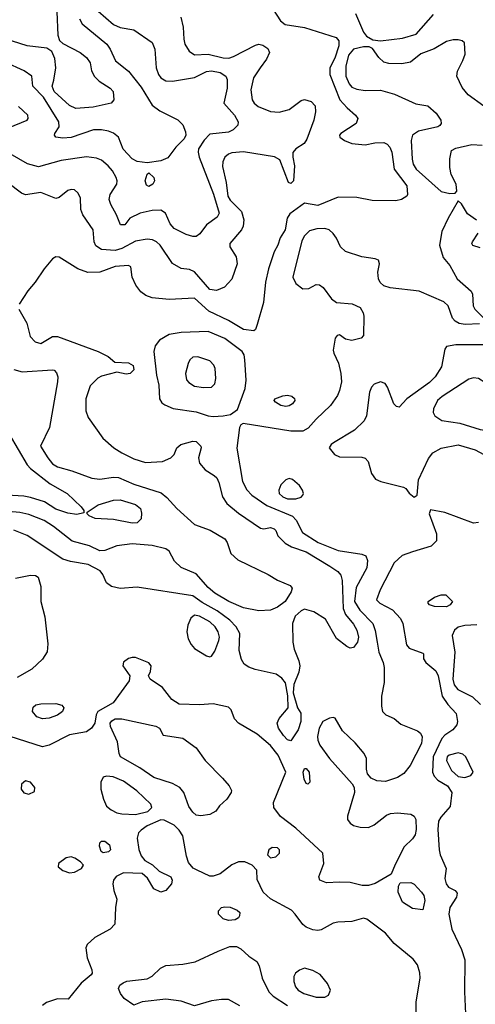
# Model space of a CAD drawing. Extents: x 1173029 to 1307123, y 522559 to 678521.
# Tile 84 of 256: x 1201161 to 1203856, y 563001 to 568829. Entities that reach past the tile are written whole.
import ezdxf

# ---------------------------------------------------------------- set-up
doc = ezdxf.new("R2010")
doc.units = 0

msp = doc.modelspace()

# ---------------------------------------------------------------- linework, layer by layer
at = {"layer": '0CON10XD'}
for points in [[(1201380, 568875), (1201386.9, 568736.9), (1201395.8, 568705.8), (1201415, 568688.8), (1201518, 568635), (1201556, 568605), (1201578, 568575), (1201585.9, 568525.9), (1201602.7, 568492.7), (1201630, 568465), (1201696.7, 568425), (1201713.3, 568405), (1201716.7, 568355), (1201702.5, 568335), (1201595, 568311.2), (1201493.6, 568303.6), (1201455, 568321.8), (1201363.6, 568405), (1201352.7, 568435), (1201361.7, 568471.7), (1201374.4, 568544.4), (1201369.1, 568599.1), (1201350.3, 568640.3), (1201320.9, 568660.9), (1201204.4, 568675.6), (1201075, 568715.4)], [(1201625, 568880.4), (1201715, 568801.2), (1201755, 568782.5), (1201835, 568770.4), (1201944.3, 568695), (1201959.4, 568655), (1201967.9, 568545), (1201981.1, 568505), (1201995, 568484.6), (1202025, 568466.9), (1202065, 568465.4), (1202195, 568486.8), (1202265, 568521.8), (1202295, 568526.8), (1202346, 568516), (1202380, 568495), (1202388.2, 568475), (1202388.2, 568425), (1202367.5, 568335), (1202431.8, 568265), (1202453.5, 568225), (1202450.6, 568205), (1202422.7, 568177.3), (1202395, 568164.6), (1202285, 568151.1), (1202252.8, 568117.2), (1202219.3, 568065), (1202216.1, 568045), (1202222.8, 568015), (1202306.6, 567796.6), (1202340.9, 567685), (1202329.2, 567660.8), (1202265, 567615.4), (1202227.2, 567562.8), (1202205, 567546.2), (1202185, 567545.3), (1202145, 567558), (1202075, 567593.6), (1202050.8, 567620.8), (1202024, 567684), (1201995, 567702.1), (1201945, 567699.6), (1201873.8, 567685), (1201812.5, 567655), (1201782.5, 567615), (1201757.5, 567615), (1201734.2, 567675), (1201698.8, 567735), (1201689.6, 567765), (1201695.4, 567795), (1201736.2, 567855), (1201737.9, 567875), (1201730.9, 567895), (1201710, 567935), (1201684.4, 567965), (1201645, 567998.2), (1201615, 568008.8), (1201555, 568016.8), (1201405, 567996.5), (1201271.1, 567958.9), (1201205.9, 567975.9), (1201103.3, 568035)], [(1202659.2, 568889.2), (1202702.9, 568822.9), (1202731.9, 568801.9), (1202845, 568784.2), (1203033.3, 568725), (1203048.4, 568705), (1203048.8, 568675), (1203025, 568602), (1202996, 568545), (1202995.8, 568505), (1203054.8, 568354.7), (1203097.7, 568307.7), (1203148, 568265), (1203160.8, 568245), (1203150.8, 568215), (1203061.4, 568155), (1203052.9, 568145), (1203054.2, 568135), (1203081.4, 568115), (1203125, 568096.1), (1203205, 568089.3), (1203260.8, 568100.8)], [(1202113.5, 568845), (1202128.5, 568785), (1202130.9, 568715), (1202138.5, 568685), (1202164.1, 568644.1), (1202195, 568620.9), (1202275, 568624.7), (1202365, 568603.4), (1202397.4, 568602.6), (1202425, 568611.2), (1202555, 568678.1), (1202575, 568684.3), (1202599.1, 568679.1), (1202629.5, 568659.5), (1202638.8, 568635), (1202621.4, 568595), (1202583.3, 568545), (1202544.7, 568485.3), (1202527.5, 568415), (1202536.4, 568355), (1202547.8, 568335), (1202570.6, 568315), (1202645, 568286.7), (1202695, 568282.7), (1202755, 568297.9), (1202825, 568350.4), (1202845, 568357.9), (1202884.7, 568344.7), (1202908.6, 568318.6), (1202910.8, 568285), (1202900.9, 568235), (1202858.7, 568121.3), (1202842.9, 568097.1), (1202795, 568064.2), (1202777.3, 568042.7), (1202775.8, 568015), (1202786.9, 567965), (1202780.6, 567875), (1202765, 567860), (1202750.8, 567865), (1202699.7, 567999.7), (1202667.8, 568017.8), (1202485, 568047.1), (1202415, 568040.9), (1202395, 568034.4), (1202374, 568016), (1202362.6, 567987.4), (1202361.2, 567961.2), (1202381.8, 567865), (1202391, 567785), (1202405, 567761.6), (1202472.8, 567695), (1202486.7, 567645), (1202482.3, 567607.7), (1202472.1, 567585), (1202402.9, 567505), (1202404.6, 567485), (1202441.8, 567425), (1202446.9, 567385), (1202416.1, 567293.9), (1202373.1, 567246.9), (1202325, 567225.5), (1202285, 567231.5), (1202195, 567337.8), (1202165, 567350.6), (1202115, 567357.1), (1202065, 567386.2), (1201992.5, 567495), (1201970.4, 567515), (1201946.3, 567526.3), (1201915, 567530.9), (1201845, 567517.9), (1201765, 567475.6), (1201725, 567463.9), (1201645, 567469.2), (1201611.4, 567491.4), (1201600.5, 567515), (1201594.5, 567585), (1201533.3, 567675), (1201521.9, 567705), (1201519.4, 567775), (1201504.6, 567804.6), (1201485, 567821.9), (1201465, 567824.4), (1201445, 567817.8), (1201395, 567777.5), (1201375, 567770.8), (1201285, 567806.9), (1201195, 567791.8), (1201172, 567802), (1201015, 567918.9)], [(1201515.3, 568835.3), (1201530.9, 568805), (1201675.4, 568685), (1201696.6, 568655), (1201726.7, 568586.7), (1201804.3, 568524.3), (1201879.5, 568429.5), (1201945, 568323.3), (1201989.9, 568289.9), (1202097, 568237), (1202125, 568206.9), (1202141.4, 568165), (1202142.7, 568145), (1202134.2, 568125), (1202084.2, 568075), (1202037.6, 568012.4), (1201995, 567993.6), (1201915, 567982.5), (1201855, 567990.6), (1201825, 568005.5), (1201772.4, 568062.4), (1201744.4, 568135), (1201715, 568157.1), (1201685, 568169.2), (1201645, 568177.9), (1201597.4, 568177.4), (1201465, 568132.3), (1201415, 568128.2), (1201373.8, 568135), (1201366, 568145), (1201368, 568155), (1201393.3, 568195), (1201393.1, 568225), (1201301.7, 568371.7), (1201239.2, 568435), (1201232, 568495), (1201187.3, 568527.3), (1201075, 568578.1)], [(1203147, 568867), (1203194.7, 568754.7), (1203212, 568732), (1203250, 568710), (1203295, 568704.4)], [(1203295, 568704.4), (1203425, 568720.8), (1203506, 568744), (1203609.2, 568860.8)], [(1203907.3, 568317.3), (1203814.2, 568385), (1203777.9, 568427.9), (1203745.8, 568495), (1203750.8, 568525), (1203783, 568587), (1203795.9, 568625.9), (1203791.7, 568691.7), (1203777.5, 568705), (1203755, 568710.8), (1203725, 568710.8), (1203685, 568700), (1203613, 568657), (1203533, 568627), (1203472.2, 568577.8), (1203421.8, 568568.2), (1203345, 568569.6), (1203315, 568578.9), (1203285, 568605.8), (1203248.6, 568658.6), (1203228.8, 568668.8), (1203195, 568669.4), (1203135, 568654.6), (1203105, 568619.1), (1203090.7, 568555), (1203089.5, 568495), (1203109, 568449), (1203125, 568430.4), (1203155, 568417.3), (1203205, 568409.7), (1203295, 568411.8), (1203378.5, 568388.5), (1203505, 568331.9), (1203575, 568318.6), (1203625, 568276), (1203652, 568235), (1203653.8, 568215), (1203645.9, 568204.1), (1203634.2, 568195.8), (1203520.9, 568169.1), (1203484.5, 568145), (1203477.3, 568115), (1203483.3, 568003.3), (1203487.9, 567975), (1203505.5, 567945), (1203655, 567812), (1203705, 567800), (1203737, 567803), (1203746.7, 567815), (1203742.9, 567855), (1203713.4, 567913.4), (1203705.4, 567955), (1203704.5, 568005.5), (1203715.8, 568054.2), (1203741.1, 568068.9), (1203835, 568090.4), (1203897.4, 568087.4)], [(1201095, 568189.4), (1201205.6, 568234.4), (1201211.2, 568245), (1201208.8, 568265), (1201153.8, 568315)], [(1203260.8, 568100.8), (1203315, 568103.4), (1203335, 568092.5), (1203350.3, 568075), (1203362.5, 568045), (1203376.5, 567945), (1203451.1, 567845), (1203455.7, 567795), (1203450.8, 567785), (1203420, 567765), (1203385, 567756.2), (1203245, 567759.5), (1203155, 567777.8), (1203045, 567778.9), (1202925, 567729.6), (1202845, 567744.2), (1202758.9, 567681.1), (1202742, 567655), (1202730.8, 567585), (1202702.1, 567537.9), (1202688.1, 567495), (1202665.5, 567454.5), (1202631.9, 567355), (1202615.7, 567275), (1202602.9, 567155), (1202564.5, 567025), (1202555, 566996.2), (1202545, 566988), (1202484.2, 566995), (1202395, 567048.9), (1202280.5, 567105), (1202195, 567181.3), (1202045, 567173.3), (1201945, 567183.8), (1201906.1, 567196.1), (1201877.6, 567217.6), (1201847.8, 567257.8), (1201826.8, 567305), (1201817.3, 567367.3), (1201804.2, 567374.2), (1201725, 567367.5), (1201635, 567334.7), (1201563.3, 567333.3), (1201505, 567354.5), (1201395, 567424.2), (1201375, 567426), (1201355, 567412.9), (1201304.4, 567355.6), (1201252.2, 567275), (1201207.9, 567225), (1201157.5, 567145)], [(1201925, 567842.9), (1201910.3, 567850.3), (1201903.1, 567875), (1201913.8, 567915), (1201925, 567922.5), (1201953.8, 567895), (1201957.5, 567875), (1201948, 567855), (1201925, 567842.9)], [(1203862.9, 567642.9), (1203810.3, 567680.3), (1203775, 567740), (1203755, 567757.5), (1203695.8, 567654.2), (1203658.9, 567575), (1203643.8, 567495), (1203665, 567422), (1203704.4, 567374.4), (1203748.5, 567295), (1203832.1, 567222.1), (1203840, 567205), (1203844.3, 567135.7), (1203852.5, 567115), (1203913.8, 567055)], [(1203881.3, 567028.7), (1203795.3, 567024.7), (1203761.5, 567031.5), (1203736.9, 567045), (1203721.7, 567061.7), (1203695.5, 567135), (1203669.3, 567159.3), (1203523.3, 567223.3), (1203353.1, 567243.1), (1203313.9, 567253.9), (1203293.3, 567273.3), (1203282.7, 567295), (1203280, 567335), (1203289.2, 567385), (1203283.3, 567405), (1203264.3, 567414.3), (1203185, 567425.4), (1203087.4, 567457.4), (1203058.9, 567485), (1203035, 567536.2), (1203015, 567564), (1202991.2, 567585), (1202965, 567593.3), (1202918.7, 567591.3), (1202875, 567579.5), (1202845, 567550), (1202829.9, 567520.1), (1202776.2, 567305), (1202795, 567268.1), (1202836.3, 567236.3), (1202871.4, 567238.6), (1202915, 567262.2), (1202935, 567260), (1202956.7, 567245), (1203005, 567176.9), (1203035, 567154.4), (1203126.6, 567146.6), (1203175.8, 567125.8), (1203193.3, 567095), (1203196.2, 567075), (1203195, 566960), (1203180, 566945), (1203125, 566930), (1203088.3, 566938.3), (1203053, 566963), (1203039.3, 566960.7), (1203026.7, 566945), (1203015.9, 566874.1), (1203018.6, 566855), (1203046.3, 566796.3), (1203060.5, 566735), (1203063.5, 566685), (1203053.3, 566635), (1203041.4, 566605), (1202998.8, 566545), (1202915, 566465.6), (1202868, 566412), (1202835, 566392.7), (1202765, 566393.2), (1202481.9, 566438.1), (1202469.1, 566430.9), (1202461.1, 566415), (1202446.1, 566293.9), (1202478.5, 566095), (1202505, 566046), (1202534.4, 566015), (1202623, 565953), (1202775, 565889.8), (1202796.1, 565866.1), (1202834.3, 565794.3), (1202926.7, 565735), (1203045, 565686.7), (1203185.4, 565665.4), (1203209.2, 565655), (1203218.3, 565628.3), (1203214.6, 565585), (1203151.4, 565468.6), (1203141.3, 565385), (1203173, 565335), (1203250, 565255), (1203264.3, 565214.3), (1203275.3, 565144.7), (1203285.3, 565085), (1203311.5, 565025), (1203317.5, 564995), (1203316.4, 564905), (1203301.1, 564825), (1203300.5, 564765), (1203307.8, 564735), (1203326, 564715), (1203375, 564692), (1203415, 564660), (1203515, 564620), (1203532.5, 564605), (1203541.9, 564585), (1203538.5, 564545), (1203470, 564415), (1203433.4, 564366.6), (1203396.6, 564343.4), (1203325, 564320.2), (1203273, 564323), (1203239.9, 564339.9), (1203218.8, 564365), (1203212, 564392), (1203211.9, 564455), (1203198.4, 564485), (1203145, 564549.2), (1203070.1, 564620.1), (1203027.5, 564695), (1203015, 564698.8), (1202993.9, 564693.9), (1202954.7, 564675.3), (1202931.8, 564635), (1202923.1, 564586.9), (1202924.6, 564564.6), (1202936.5, 564535), (1202992.5, 564455), (1203126.7, 564306.7), (1203138.9, 564285), (1203140.4, 564255), (1203099.6, 564115), (1203100.7, 564095), (1203115, 564072.7), (1203135, 564059.6), (1203175, 564049.2), (1203225, 564048.2), (1203257.1, 564062.9), (1203330, 564120), (1203355, 564130.4), (1203395, 564134.7), (1203475, 564126.2), (1203494.7, 564114.7), (1203504.6, 564095), (1203506.6, 564035), (1203500, 564005), (1203485, 563981.1), (1203436.1, 563933.9), (1203381.1, 563828.9), (1203358.8, 563771.2), (1203263.9, 563716.1), (1203225, 563703.8), (1203186.5, 563703.5), (1203115, 563722.1), (1203053.4, 563723.4), (1202975, 563720), (1202936.1, 563736.1), (1202931.2, 563755), (1202960, 563835), (1202954, 563895), (1202795, 564043.5), (1202702.6, 564112.6), (1202664.3, 564165), (1202661.4, 564195), (1202734.6, 564375), (1202689.3, 564475), (1202645, 564533.3), (1202565, 564600.4), (1202454.5, 564664.5), (1202431.5, 564691.5), (1202411.9, 564745), (1202395, 564758.9), (1202305, 564779.1), (1202225, 564773.3), (1202105, 564778.2), (1202061.5, 564805), (1202006, 564876), (1201932.5, 564925), (1201922.5, 564945), (1201935, 564970), (1201938, 565005), (1201925, 565022), (1201845, 565053.1), (1201825, 565054.3), (1201805, 565047.1), (1201774.5, 565025.5), (1201770, 565005), (1201812, 564945), (1201808, 564915), (1201714.1, 564785.9), (1201623.3, 564735), (1201613.5, 564715), (1201605.4, 564665), (1201585.2, 564634.8), (1201555, 564613.8), (1201454.8, 564595.2), (1201334.7, 564535.3), (1201295, 564525.5), (1201055, 564601.3)], [(1203885, 567478.9), (1203842.2, 567492.2), (1203836.2, 567505), (1203840, 567515), (1203873.7, 567566.3)], [(1201155.5, 567115.5), (1201202.6, 567032.6), (1201222.9, 566955), (1201251.6, 566921.6), (1201285, 566912), (1201355, 566953.5), (1201385, 566953.6), (1201624.6, 566864.6), (1201683.3, 566835), (1201722.7, 566802.7), (1201805, 566798), (1201832.7, 566782.7), (1201835, 566757.5), (1201815, 566734.2), (1201791.2, 566731.2), (1201735, 566743.3), (1201645, 566718.9), (1201623.3, 566706.7), (1201578, 566662), (1201552.5, 566585), (1201551.1, 566515), (1201565.6, 566475), (1201653, 566353), (1201716.7, 566295), (1201764.8, 566264.8), (1201835, 566229.6), (1201905, 566208.5), (1202005, 566214.4), (1202055, 566236.7), (1202073.6, 566256.4), (1202090, 566295), (1202113.3, 566315), (1202185, 566334), (1202205, 566332), (1202232, 566305), (1202234, 566295), (1202218.6, 566235), (1202224.3, 566205), (1202258.6, 566165), (1202311.9, 566131.9), (1202326.5, 566116.5), (1202339.5, 566089.5), (1202359.5, 566005), (1202386, 565966), (1202455, 565908.5), (1202585, 565820), (1202605, 565816.2), (1202643.9, 565823.9), (1202666.7, 565815), (1202676.7, 565805), (1202687.5, 565775), (1202731.3, 565731.3), (1202768.6, 565708.6), (1202855, 565680.3), (1202996.2, 565595), (1203042.8, 565562.8), (1203061.4, 565541.4), (1203068.8, 565508.8), (1203074.8, 565344.8), (1203088.7, 565308.7), (1203135, 565250.8), (1203155.2, 565215), (1203164.1, 565175), (1203159.6, 565145), (1203135, 565113.5), (1203115, 565109.1), (1203095, 565118.5), (1203035, 565165.5), (1202970.7, 565280.7), (1202901.4, 565325), (1202845, 565339.7), (1202825, 565330.9), (1202791, 565299), (1202774.7, 565255), (1202777.1, 565145), (1202783.4, 565103.4), (1202812, 565035), (1202818.2, 565005), (1202812.4, 564967.6), (1202782, 564895), (1202778.8, 564845), (1202803.3, 564755), (1202824.1, 564724.1), (1202824.5, 564675), (1202808, 564625), (1202765, 564560.6), (1202745, 564565.6), (1202721.4, 564591.4), (1202690.8, 564635), (1202684.6, 564665), (1202696.4, 564693.6), (1202748, 564755), (1202747.7, 564827.7), (1202733, 564903), (1202711.4, 564931.4), (1202678, 564955), (1202553.2, 564983.2), (1202516.5, 564996.5), (1202488.1, 565015), (1202472.4, 565042.4), (1202459.1, 565095), (1202463.3, 565195), (1202440.7, 565235), (1202403.2, 565275), (1202329.7, 565329.7), (1202239.2, 565379.2), (1202185, 565418.9), (1201855, 565470.6), (1201755, 565462.5), (1201703.8, 565475), (1201674.2, 565495), (1201653.3, 565545), (1201636.8, 565566.8), (1201565, 565604.7), (1201462.1, 565622.1), (1201415, 565636.5), (1201205, 565775.5), (1201125, 565808.2)], [(1202305, 566480), (1202365, 566484.6), (1202407.1, 566492.9), (1202448.8, 566521.2), (1202494.4, 566645.6), (1202499.5, 566695), (1202492.5, 566815), (1202488, 566845), (1202476.2, 566865), (1202375, 566942.4), (1202275, 566982.8), (1202115, 566978.5), (1202044.5, 566965.5), (1201986.9, 566933.1), (1201961.3, 566898.7), (1201954.7, 566864.7), (1201969.6, 566725), (1201983.3, 566665), (1201988.6, 566585), (1202001.7, 566561.7), (1202018.6, 566548.6), (1202068.8, 566528.8), (1202205, 566508.8), (1202275, 566484), (1202305, 566480)], [(1203925, 566904.6), (1203740, 566905), (1203686, 566894), (1203675, 566880), (1203656.7, 566775), (1203619.1, 566715), (1203585, 566681.2), (1203450, 566585), (1203405, 566535.8), (1203389.1, 566539.1), (1203374.6, 566554.6), (1203336.4, 566655), (1203322.5, 566675), (1203295, 566685.7), (1203257.6, 566672.4), (1203242.5, 566655), (1203229.4, 566625), (1203211.4, 566485), (1203198, 566455), (1203140.9, 566399.1), (1203018, 566325), (1203004, 566315), (1202992, 566295), (1203023.8, 566255), (1203051.7, 566241.7), (1203185, 566240), (1203205, 566233.8), (1203222, 566215), (1203242.7, 566142.7), (1203265, 566108.8), (1203297.5, 566095), (1203431.5, 566061.5), (1203445, 566054), (1203465, 566026.7), (1203495, 566003.3), (1203512.5, 566015), (1203520.8, 566105), (1203578.5, 566231.5), (1203604.5, 566265.5), (1203655, 566293.3), (1203755, 566313.2), (1203855, 566284.1), (1203958.1, 566228.1)], [(1202248.3, 566651.7), (1202295, 566654), (1202315.9, 566674.1), (1202320, 566705), (1202316.7, 566765), (1202310, 566785), (1202285, 566810), (1202215, 566833.3), (1202185, 566831.2), (1202166.7, 566815), (1202156.7, 566795), (1202142, 566735), (1202147.3, 566697.3), (1202160.9, 566680.9), (1202195, 566659.4), (1202248.3, 566651.7)], [(1201125, 566759.1), (1201175.3, 566745.3), (1201355, 566756), (1201365, 566753.8), (1201378.3, 566738.3), (1201385.6, 566715.6), (1201384.4, 566685), (1201336, 566415), (1201283.3, 566305), (1201326.4, 566236.3), (1201355, 566200), (1201385, 566182.7), (1201469.6, 566159.6), (1201586.7, 566115), (1201635, 566109.6), (1201715, 566122.3), (1201745, 566119.2), (1201835, 566080.3), (1201997.7, 566027.7), (1202031.9, 566001.9), (1202089.4, 565935), (1202195, 565840.6), (1202286.7, 565806.7), (1202375, 565756.7), (1202388.2, 565735), (1202409.8, 565669.8), (1202451.5, 565631.5), (1202630, 565545), (1202685, 565511.9), (1202760.8, 565480.8), (1202772, 565465), (1202766.6, 565443.4), (1202731.4, 565385), (1202685, 565352.3), (1202645, 565333.6), (1202575, 565329.5), (1202485, 565347.3), (1202396.9, 565385), (1202315, 565435.3), (1202275, 565468.7), (1202205, 565548.9), (1202115, 565586.9), (1202076.7, 565625), (1202045, 565683.1), (1202025, 565697.9), (1201945, 565716), (1201825, 565727.6), (1201734.7, 565715.3), (1201665, 565686.8), (1201635, 565685.3), (1201574, 565714), (1201471.9, 565741.9), (1201360.3, 565830.3), (1201305.5, 565865), (1201215, 565900), (1201162.3, 565912.3), (1201095, 565918.6)], [(1203925, 566397.9), (1203955, 566401.8), (1203991.1, 566425), (1204020, 566465), (1204027.7, 566495), (1204020.7, 566535), (1204006.6, 566575), (1203975, 566621.1), (1203912.1, 566682.1), (1203875, 566705.4), (1203845, 566710), (1203818.3, 566701.7), (1203660.3, 566599.7), (1203632.5, 566575), (1203609.4, 566525), (1203606.9, 566505), (1203616.9, 566485), (1203657.1, 566457.1), (1203765, 566440.3), (1203885, 566402.8), (1203925, 566397.9)], [(1202735, 566540), (1202705, 566545.8), (1202673.8, 566565), (1202666.7, 566575), (1202670, 566585), (1202716.4, 566603.6), (1202745, 566607.3), (1202771.4, 566601.4), (1202787.2, 566587.2), (1202788.6, 566575), (1202774.2, 566555), (1202755, 566543.1), (1202735, 566540)], [(1201098.7, 566375), (1201205, 566194.5), (1201225, 566172.3), (1201341.3, 566081.3), (1201440.6, 566025), (1201524.2, 565945), (1201540, 565925), (1201540, 565910), (1201499.4, 565900.6), (1201445, 565907.9), (1201375, 565932.5), (1201306.4, 565976.3), (1201225, 566001.8), (1201185, 566009.7), (1201015, 566019.2)], [(1202795, 565992.2), (1202825, 566003.6), (1202836, 566014), (1202839.5, 566025), (1202834.4, 566045), (1202815, 566071.4), (1202775, 566107.8), (1202755, 566113.3), (1202735, 566106.5), (1202704.5, 566075), (1202693.8, 566045), (1202695.4, 566025), (1202717.5, 566005), (1202745, 565992.4), (1202795, 565992.2)], [(1201825, 565848.2), (1201715, 565870.5), (1201607.3, 565877.3), (1201571.7, 565891.7), (1201560, 565905), (1201560, 565915), (1201625, 565957.3), (1201715, 565985.4), (1201755, 565986.9), (1201845, 565959.3), (1201875.5, 565935), (1201881.7, 565908.3), (1201880, 565875), (1201855, 565851.1), (1201825, 565848.2)], [(1203875, 565852.3), (1203845, 565848.9), (1203675, 565911.9), (1203591.2, 565928.8), (1203583.8, 565905), (1203626.5, 565785), (1203626.7, 565745), (1203595, 565713.8), (1203485, 565678.4), (1203422.8, 565657.2), (1203375.6, 565614.4), (1203293.1, 565455), (1203270.8, 565395), (1203290.8, 565375), (1203366.7, 565336.7), (1203414.3, 565285), (1203426.7, 565255), (1203448.8, 565128.8), (1203465, 565108.8), (1203545, 565080), (1203550, 565075), (1203550, 565045), (1203562.5, 565025), (1203622.5, 564975), (1203636.2, 564946.2), (1203660.8, 564825), (1203693.1, 564775), (1203742.4, 564722.4), (1203751.5, 564675), (1203747.5, 564655), (1203722.2, 564625), (1203675, 564593.5), (1203657.9, 564575), (1203605.9, 564465), (1203602.9, 564375), (1203612.3, 564352.3), (1203635, 564327.3), (1203691.8, 564295), (1203716.9, 564255), (1203707.6, 564172.4), (1203651.2, 564108.8), (1203639.2, 564085), (1203634.6, 564035), (1203641.4, 563915), (1203648, 563885), (1203683.3, 563805), (1203676.2, 563745), (1203684.2, 563715), (1203696.7, 563695), (1203737.5, 563675), (1203748.3, 563658.3), (1203744, 563635), (1203705, 563573.8), (1203698.8, 563535), (1203717.9, 563445), (1203774, 563325), (1203794.2, 563265), (1203791.5, 563075), (1203798.9, 562945)], [(1201135, 565523.1), (1201225, 565540.8), (1201255, 565538.8), (1201269.2, 565529.2), (1201285.6, 565475), (1201286.2, 565385), (1201309.4, 565295), (1201326.2, 565133.8), (1201323.1, 565086.9), (1201296.3, 565043.7), (1201233.1, 564985), (1201145.8, 564935)], [(1203685, 565353.6), (1203615, 565355.6), (1203585, 565366.2), (1203576.2, 565375), (1203576.2, 565385), (1203615, 565411.9), (1203655, 565425.6), (1203682.5, 565425), (1203720.8, 565385), (1203707.5, 565365), (1203685, 565353.6)], [(1202285, 565057.5), (1202295, 565062), (1202315, 565091.2), (1202338, 565155), (1202342, 565175), (1202335.3, 565205), (1202317.2, 565235), (1202285, 565265.3), (1202225, 565299.2), (1202195, 565303.6), (1202173.9, 565286.1), (1202155.5, 565244.5), (1202149.8, 565205), (1202157.5, 565165), (1202175, 565130), (1202195, 565106.9), (1202265, 565064.4), (1202285, 565057.5)], [(1203865, 565247.3), (1203795, 565243.7), (1203755, 565232.5), (1203732.7, 565215), (1203720, 565185), (1203734.4, 565085), (1203722.6, 564925), (1203731.8, 564891.8), (1203752.6, 564865), (1203840.3, 564820.3), (1203886.4, 564776.4)], [(1201295, 564690.5), (1201262.9, 564702.9), (1201235.6, 564735), (1201240.2, 564759.8), (1201256.4, 564773.6), (1201285, 564780.5), (1201375, 564780.6), (1201410.8, 564770.8), (1201420.8, 564755), (1201414.2, 564735), (1201385, 564712.5), (1201335, 564694.4), (1201295, 564690.5)], [(1202232.5, 564117.5), (1202205, 564120.9), (1202185, 564137.5), (1202161, 564171), (1202131.6, 564255), (1202107.5, 564285), (1202065, 564307), (1201953.8, 564343.8), (1201871.2, 564401.2), (1201756.9, 564465), (1201748.2, 564485), (1201739.1, 564555), (1201698.2, 564645), (1201696.7, 564665), (1201705, 564678.6), (1201725, 564690.5), (1201765, 564691.1), (1201965, 564648), (1201986.7, 564635), (1202010, 564595), (1202125.4, 564575.4), (1202205, 564518.2), (1202258.8, 564445), (1202360.1, 564340.1), (1202400, 564295), (1202413.6, 564266.4), (1202412.5, 564255), (1202385.5, 564214.5), (1202342, 564175), (1202321.2, 564145), (1202285, 564124), (1202232.5, 564117.5)], [(1203795, 564343.9), (1203830, 564355), (1203844.3, 564375), (1203800, 564465), (1203781.9, 564481.9), (1203755, 564490.4), (1203701.4, 564475), (1203690.5, 564465), (1203686.5, 564445), (1203715.4, 564385), (1203755, 564349.4), (1203795, 564343.9)], [(1202865, 564303.3), (1202855, 564307.5), (1202843.6, 564333.6), (1202838.1, 564375), (1202845, 564396.2), (1202855, 564396.2), (1202874, 564375), (1202876.7, 564315), (1202865, 564303.3)], [(1201845, 564124), (1201918.3, 564141.7), (1201942.5, 564165), (1201936.7, 564185), (1201854.3, 564264.3), (1201775, 564320.8), (1201713.2, 564346.8), (1201675, 564350.8), (1201655, 564346), (1201641.2, 564315), (1201641.3, 564275), (1201655.5, 564214.5), (1201674.4, 564174.4), (1201701.1, 564151.1), (1201735, 564134.8), (1201765, 564127.6), (1201845, 564124)], [(1201215, 564244.6), (1201248.5, 564261.5), (1201250.6, 564285), (1201225, 564315.5), (1201195, 564323.6), (1201171.2, 564305), (1201168.8, 564275), (1201185, 564252.9), (1201215, 564244.6)], [(1203507, 562917), (1203507.1, 563015), (1203528.9, 563155), (1203527.2, 563187.2), (1203514.2, 563235), (1203487.8, 563267.8), (1203375, 563361.1), (1203325, 563422.9), (1203215, 563504), (1203195, 563510.8), (1203125, 563491.1), (1203042, 563488), (1203015, 563480.6), (1202945, 563441.4), (1202925, 563436.9), (1202895, 563441.4), (1202855, 563457.1), (1202835, 563472.5), (1202791.1, 563535), (1202767.7, 563557.7), (1202644.2, 563625), (1202600, 563665), (1202565, 563740), (1202563.3, 563795), (1202536.7, 563825), (1202492.5, 563845), (1202455, 563843.3), (1202415, 563825.8), (1202347, 563773), (1202305, 563760), (1202285, 563760), (1202210, 563795), (1202187.6, 563807.6), (1202159.8, 563839.8), (1202146.9, 563876.9), (1202125, 563998.8), (1202105, 564032), (1202075, 564062), (1202015, 564090), (1201995, 564093.3), (1201915, 564057.5), (1201878.5, 564031.5), (1201862.5, 564015), (1201855.7, 563985), (1201866.3, 563916.3), (1201880, 563880), (1201901.4, 563851.4), (1201946.3, 563826.3), (1201985, 563788.8), (1202054, 563755), (1202062.5, 563735), (1202058.6, 563715), (1202025, 563673.8), (1201995, 563663.8), (1201954.3, 563684.3), (1201917.3, 563747.3), (1201885, 563776), (1201775, 563779.5), (1201732, 563758), (1201715.6, 563735), (1201712.5, 563715), (1201718.1, 563675), (1201736.1, 563623.9), (1201726.4, 563573.6), (1201723.3, 563475), (1201696, 563445), (1201604.6, 563395.4), (1201559.2, 563355), (1201551.4, 563335), (1201560, 563275), (1201588, 563205), (1201590, 563185), (1201584.2, 563175), (1201524.8, 563125.2), (1201448.3, 563031.7), (1201385, 563033.8), (1201318.3, 563011.7), (1201296.1, 562993.9)], [(1201655, 563897.1), (1201642.9, 563905), (1201633.1, 563936.9), (1201634.2, 563955.8), (1201643.9, 563966.1), (1201665, 563966), (1201691.2, 563945), (1201698, 563915), (1201685, 563902.9), (1201655, 563897.1)], [(1202645, 563867.5), (1202675, 563873.3), (1202698.1, 563895), (1202697.8, 563915), (1202685, 563927.8), (1202655, 563929.4), (1202634.3, 563915), (1202627.5, 563885), (1202645, 563867.5)], [(1201455, 563780), (1201485, 563783.6), (1201525.7, 563805), (1201537.5, 563825), (1201520.8, 563845), (1201486.9, 563866.9), (1201465, 563873.1), (1201435, 563868.6), (1201389.2, 563835), (1201387.5, 563815), (1201415, 563792.5), (1201455, 563780)], [(1203545, 563560), (1203485, 563567.1), (1203425, 563606), (1203400, 563665), (1203400.7, 563699.3), (1203410.7, 563719.3), (1203475, 563722.9), (1203495, 563711.4), (1203538.1, 563665), (1203550.6, 563645), (1203556.9, 563615), (1203545, 563560)], [(1202395, 563496.7), (1202365, 563506.2), (1202336.7, 563535), (1202336.7, 563555), (1202355, 563573.3), (1202375, 563578.8), (1202405, 563576.2), (1202447.7, 563557.7), (1202463.3, 563545), (1202461.2, 563525), (1202455, 563513.3), (1202435, 563500), (1202395, 563496.7)], [(1202462.2, 562992.2), (1202395, 563029.1), (1202355, 563030), (1202295, 563021.2), (1202195, 562991.8), (1202115, 563020), (1202025, 563030.7), (1201885, 563015.6), (1201835, 562996.7), (1201779.2, 563035), (1201757.5, 563065), (1201746, 563095), (1201753.8, 563115), (1201772.1, 563127.9), (1201795, 563136.9), (1201915, 563151.5), (1201945, 563167.8), (1201994.3, 563215), (1202025, 563230.9), (1202125, 563237.7), (1202198.1, 563251.9), (1202334.2, 563315), (1202403.9, 563343.9), (1202442.7, 563342.7), (1202469.1, 563329.1), (1202516.2, 563285), (1202564, 563255), (1202578, 563228), (1202595.4, 563155), (1202634.5, 563075), (1202659.8, 563049.8), (1202745, 562994.5)], [(1202915, 563043.5), (1202965, 563044), (1202987.5, 563055), (1202998.8, 563085), (1202980.8, 563125), (1202937.4, 563177.4), (1202895, 563201.4), (1202845, 563214.4), (1202816.3, 563203.7), (1202792, 563185), (1202782, 563165), (1202782.5, 563135), (1202791.4, 563105), (1202808.1, 563085), (1202842, 563065), (1202915, 563043.5)]]:
    msp.add_lwpolyline(points, dxfattribs=at)

doc.saveas('drawing.dxf')
